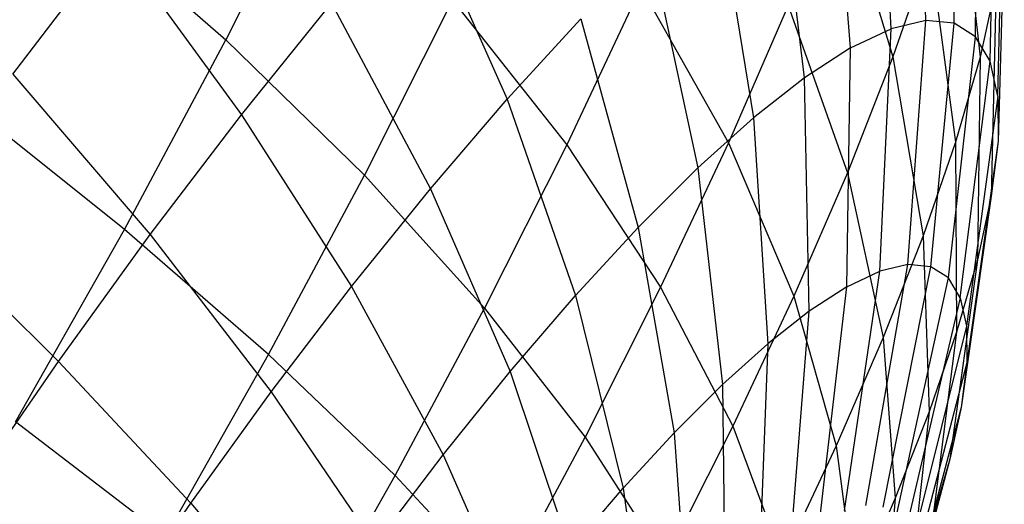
# Model space of a CAD drawing. Extents: x -11.4 to 11.4, y 1.8 to 24.6.
# Tile 41 of 199: x -0.4 to 0, y 6.2 to 6.4. Entities that reach past the tile are written whole.
import ezdxf

# ---------------------------------------------------------------- set-up
doc = ezdxf.new("R2010")
doc.units = 0
doc.header["$MEASUREMENT"] = 0
doc.layers.get('0').update_dxf_attribs({"color": 13, "linetype": 'CONTINUOUS'})

# ---------------------------------------------------------------- blocks, each defined once
blk = doc.blocks.new('GRUPUJ_4')
at = {"color": 0}
for p, q in [((11.36476, 4.55944, 3.96242), (11.36206, 4.66082, 3.96076)), ((11.36476, 4.55944, 3.96242), (11.36206, 4.66082, 3.96076)), ((11.37645, 4.55832, 4.01183), (11.37581, 4.6595, 4.01888)), ((11.37645, 4.55832, 4.01183), (11.37581, 4.6595, 4.01888)), ((11.35043, 4.55602, 3.91382), (11.34521, 4.65679, 3.90358)), ((11.35043, 4.55602, 3.91382), (11.34521, 4.65679, 3.90358)), ((11.38537, 4.55267, 4.06151), (11.38631, 4.65286, 4.07732)), ((11.38537, 4.55267, 4.06151), (11.38631, 4.65286, 4.07732)), ((11.33362, 4.54809, 3.86656), (11.32543, 4.64747, 3.84798)), ((11.33362, 4.54809, 3.86656), (11.32543, 4.64747, 3.84798)), ((11.39142, 4.54255, 4.11091), (11.39343, 4.64095, 4.13543)), ((11.39142, 4.54255, 4.11091), (11.39343, 4.64095, 4.13543)), ((11.31451, 4.53574, 3.82115), (11.30296, 4.63294, 3.79457)), ((11.31451, 4.53574, 3.82115), (11.30296, 4.63294, 3.79457)), ((11.11333, 4.62787, 4.90537), (11.07475, 4.55136, 4.94242)), ((11.11333, 4.62787, 4.90537), (11.07475, 4.55136, 4.94242)), ((11.37796, 4.62858, 4.40758), (11.38722, 4.54421, 4.35206)), ((11.37796, 4.62858, 4.40758), (11.38722, 4.54421, 4.35206)), ((11.39454, 4.52807, 4.15949), (11.3971, 4.62392, 4.19257)), ((11.39454, 4.52807, 4.15949), (11.3971, 4.62392, 4.19257)), ((11.32862, 4.61887, 4.57581), (11.35112, 4.54432, 4.51082)), ((11.32862, 4.61887, 4.57581), (11.35112, 4.54432, 4.51082)), ((11.27802, 4.61338, 3.74393), (11.29331, 4.51911, 3.7781)), ((11.27802, 4.61338, 3.74393), (11.29331, 4.51911, 3.7781)), ((11.0103, 4.60774, 4.99678), (11.07475, 4.55136, 4.94242)), ((11.0103, 4.60774, 4.99678), (11.07475, 4.55136, 4.94242)), ((11.15477, 4.60882, 3.56672), (11.19131, 4.52686, 3.61399)), ((11.15477, 4.60882, 3.56672), (11.19131, 4.52686, 3.61399)), ((11.39729, 4.60195, 4.24813), (11.3947, 4.5094, 4.20672)), ((11.39729, 4.60195, 4.24813), (11.3947, 4.5094, 4.20672)), ((10.98657, 4.53714, 3.41549), (11.02865, 4.59231, 3.44567)), ((10.98657, 4.53714, 3.41549), (11.02865, 4.59231, 3.44567)), ((11.02865, 4.59231, 3.44567), (11.08127, 4.52042, 3.49417)), ((11.02865, 4.59231, 3.44567), (11.08127, 4.52042, 3.49417)), ((11.2509, 4.58899, 3.69662), (11.27026, 4.49838, 3.73788)), ((11.2509, 4.58899, 3.69662), (11.27026, 4.49838, 3.73788)), ((11.3664, 4.58855, 4.46139), (11.35112, 4.54432, 4.51082)), ((11.3664, 4.58855, 4.46139), (11.35112, 4.54432, 4.51082)), ((11.3664, 4.58855, 4.46139), (11.37707, 4.50907, 4.39929)), ((11.3664, 4.58855, 4.46139), (11.37707, 4.50907, 4.39929)), ((11.24671, 4.57308, 4.73819), (11.21606, 4.50797, 4.77844)), ((11.24671, 4.57308, 4.73819), (11.21606, 4.50797, 4.77844)), ((11.24671, 4.57308, 4.73819), (11.28302, 4.50874, 4.6687)), ((11.24671, 4.57308, 4.73819), (11.28302, 4.50874, 4.6687)), ((11.39398, 4.57528, 4.30148), (11.38722, 4.54421, 4.35206)), ((11.39398, 4.57528, 4.30148), (11.38722, 4.54421, 4.35206)), ((11.39398, 4.57528, 4.30148), (11.39189, 4.48673, 4.25208)), ((11.39398, 4.57528, 4.30148), (11.39189, 4.48673, 4.25208)), ((11.08127, 4.52042, 3.49417), (11.11852, 4.5666, 3.52752)), ((11.08127, 4.52042, 3.49417), (11.11852, 4.5666, 3.52752)), ((11.11852, 4.5666, 3.52752), (11.1595, 4.4898, 3.57959)), ((11.11852, 4.5666, 3.52752), (11.1595, 4.4898, 3.57959)), ((11.1687, 4.56781, 4.84526), (11.13218, 4.49538, 4.88032)), ((11.1687, 4.56781, 4.84526), (11.13218, 4.49538, 4.88032)), ((11.1687, 4.56781, 4.84526), (11.21606, 4.50797, 4.77844)), ((11.1687, 4.56781, 4.84526), (11.21606, 4.50797, 4.77844)), ((11.30768, 4.56557, 4.62527), (11.28302, 4.50874, 4.6687)), ((11.30768, 4.56557, 4.62527), (11.28302, 4.50874, 4.6687)), ((11.30768, 4.56557, 4.62527), (11.33228, 4.49638, 4.55531)), ((11.30768, 4.56557, 4.62527), (11.33228, 4.49638, 4.55531)), ((11.19131, 4.52686, 3.61399), (11.22189, 4.56005, 3.65314)), ((11.19131, 4.52686, 3.61399), (11.22189, 4.56005, 3.65314)), ((11.22189, 4.56005, 3.65314), (11.2456, 4.47377, 3.70092)), ((11.22189, 4.56005, 3.65314), (11.2456, 4.47377, 3.70092)), ((11.36476, 4.55944, 3.96242), (11.35043, 4.55602, 3.91382)), ((11.36476, 4.55944, 3.96242), (11.35043, 4.55602, 3.91382)), ((11.35735, 4.45838, 3.96676), (11.36476, 4.55944, 3.96242)), ((11.35735, 4.45838, 3.96676), (11.36476, 4.55944, 3.96242)), ((11.37645, 4.55832, 4.01183), (11.36476, 4.55944, 3.96242)), ((11.37645, 4.55832, 4.01183), (11.36476, 4.55944, 3.96242)), ((11.36685, 4.45746, 4.00694), (11.37645, 4.55832, 4.01183)), ((11.36685, 4.45746, 4.00694), (11.37645, 4.55832, 4.01183)), ((11.38537, 4.55267, 4.06151), (11.37645, 4.55832, 4.01183)), ((11.38537, 4.55267, 4.06151), (11.37645, 4.55832, 4.01183)), ((11.33362, 4.54809, 3.86656), (11.35043, 4.55602, 3.91382)), ((11.33362, 4.54809, 3.86656), (11.35043, 4.55602, 3.91382)), ((11.3457, 4.45559, 3.92725), (11.35043, 4.55602, 3.91382)), ((11.3457, 4.45559, 3.92725), (11.35043, 4.55602, 3.91382)), ((11.37411, 4.45287, 4.04733), (11.38537, 4.55267, 4.06151)), ((11.37411, 4.45287, 4.04733), (11.38537, 4.55267, 4.06151)), ((11.39142, 4.54255, 4.11091), (11.38537, 4.55267, 4.06151)), ((11.39142, 4.54255, 4.11091), (11.38537, 4.55267, 4.06151)), ((11.03271, 4.47289, 4.97053), (11.07475, 4.55136, 4.94242)), ((11.03271, 4.47289, 4.97053), (11.07475, 4.55136, 4.94242)), ((11.07475, 4.55136, 4.94242), (11.13218, 4.49538, 4.88032)), ((11.07475, 4.55136, 4.94242), (11.13218, 4.49538, 4.88032)), ((11.33362, 4.54809, 3.86656), (11.31451, 4.53574, 3.82115)), ((11.33362, 4.54809, 3.86656), (11.31451, 4.53574, 3.82115)), ((11.33203, 4.44915, 3.88882), (11.33362, 4.54809, 3.86656)), ((11.33203, 4.44915, 3.88882), (11.33362, 4.54809, 3.86656)), ((11.35112, 4.54432, 4.51082), (11.33228, 4.49638, 4.55531)), ((11.35112, 4.54432, 4.51082), (11.33228, 4.49638, 4.55531)), ((11.35112, 4.54432, 4.51082), (11.36366, 4.47024, 4.44267)), ((11.35112, 4.54432, 4.51082), (11.36366, 4.47024, 4.44267)), ((11.38722, 4.54421, 4.35206), (11.37707, 4.50907, 4.39929)), ((11.38722, 4.54421, 4.35206), (11.37707, 4.50907, 4.39929)), ((11.37903, 4.44464, 4.08749), (11.39142, 4.54255, 4.11091)), ((11.37903, 4.44464, 4.08749), (11.39142, 4.54255, 4.11091)), ((11.38722, 4.54421, 4.35206), (11.38614, 4.46031, 4.29507)), ((11.38722, 4.54421, 4.35206), (11.38614, 4.46031, 4.29507)), ((11.39454, 4.52807, 4.15949), (11.39142, 4.54255, 4.11091)), ((11.39454, 4.52807, 4.15949), (11.39142, 4.54255, 4.11091)), ((10.98657, 4.53714, 3.41549), (11.04342, 4.4708, 3.46702)), ((10.98657, 4.53714, 3.41549), (11.04342, 4.4708, 3.46702)), ((11.31451, 4.53574, 3.82115), (11.29331, 4.51911, 3.7781)), ((11.31451, 4.53574, 3.82115), (11.29331, 4.51911, 3.7781)), ((11.3165, 4.43911, 3.8519), (11.31451, 4.53574, 3.82115)), ((11.3165, 4.43911, 3.8519), (11.31451, 4.53574, 3.82115)), ((11.03271, 4.47289, 4.97053), (10.96646, 4.52592, 5.02609)), ((11.03271, 4.47289, 4.97053), (10.96646, 4.52592, 5.02609)), ((11.1595, 4.4898, 3.57959), (11.19131, 4.52686, 3.61399)), ((11.1595, 4.4898, 3.57959), (11.19131, 4.52686, 3.61399)), ((11.19131, 4.52686, 3.61399), (11.2196, 4.44556, 3.66764)), ((11.19131, 4.52686, 3.61399), (11.2196, 4.44556, 3.66764)), ((11.39454, 4.52807, 4.15949), (11.38157, 4.43287, 4.12699)), ((11.39454, 4.52807, 4.15949), (11.38157, 4.43287, 4.12699)), ((11.39454, 4.52807, 4.15949), (11.3947, 4.5094, 4.20672)), ((11.39454, 4.52807, 4.15949), (11.3947, 4.5094, 4.20672)), ((11.04342, 4.4708, 3.46702), (11.08127, 4.52042, 3.49417)), ((11.04342, 4.4708, 3.46702), (11.08127, 4.52042, 3.49417)), ((11.08127, 4.52042, 3.49417), (11.1268, 4.44927, 3.55031)), ((11.08127, 4.52042, 3.49417), (11.1268, 4.44927, 3.55031)), ((11.27026, 4.49838, 3.73788), (11.29331, 4.51911, 3.7781)), ((11.27026, 4.49838, 3.73788), (11.29331, 4.51911, 3.7781)), ((11.29331, 4.51911, 3.7781), (11.29926, 4.42558, 3.8169)), ((11.29331, 4.51911, 3.7781), (11.29926, 4.42558, 3.8169)), ((11.21606, 4.50797, 4.77844), (11.18198, 4.44039, 4.81116)), ((11.21606, 4.50797, 4.77844), (11.18198, 4.44039, 4.81116)), ((11.21606, 4.50797, 4.77844), (11.25489, 4.44899, 4.70563)), ((11.21606, 4.50797, 4.77844), (11.25489, 4.44899, 4.70563)), ((11.28302, 4.50874, 4.6687), (11.25489, 4.44899, 4.70563)), ((11.28302, 4.50874, 4.6687), (11.25489, 4.44899, 4.70563)), ((11.28302, 4.50874, 4.6687), (11.31009, 4.44525, 4.59438)), ((11.28302, 4.50874, 4.6687), (11.31009, 4.44525, 4.59438)), ((11.37707, 4.50907, 4.39929), (11.36366, 4.47024, 4.44267)), ((11.37707, 4.50907, 4.39929), (11.36366, 4.47024, 4.44267)), ((11.37707, 4.50907, 4.39929), (11.37752, 4.43043, 4.33522)), ((11.37707, 4.50907, 4.39929), (11.37752, 4.43043, 4.33522)), ((11.3947, 4.5094, 4.20672), (11.3817, 4.41769, 4.16539)), ((11.3947, 4.5094, 4.20672), (11.3817, 4.41769, 4.16539)), ((11.3947, 4.5094, 4.20672), (11.39189, 4.48673, 4.25208)), ((11.3947, 4.5094, 4.20672), (11.39189, 4.48673, 4.25208)), ((11.2456, 4.47377, 3.70092), (11.27026, 4.49838, 3.73788)), ((11.2456, 4.47377, 3.70092), (11.27026, 4.49838, 3.73788)), ((11.27026, 4.49838, 3.73788), (11.28052, 4.40873, 3.7842)), ((11.27026, 4.49838, 3.73788), (11.28052, 4.40873, 3.7842)), ((11.33228, 4.49638, 4.55531), (11.31009, 4.44525, 4.59438)), ((11.33228, 4.49638, 4.55531), (11.31009, 4.44525, 4.59438)), ((11.33228, 4.49638, 4.55531), (11.34713, 4.42816, 4.48172)), ((11.33228, 4.49638, 4.55531), (11.34713, 4.42816, 4.48172)), ((11.09238, 4.4211, 4.90694), (11.13218, 4.49538, 4.88032)), ((11.09238, 4.4211, 4.90694), (11.13218, 4.49538, 4.88032)), ((11.13218, 4.49538, 4.88032), (11.18198, 4.44039, 4.81116)), ((11.13218, 4.49538, 4.88032), (11.18198, 4.44039, 4.81116)), ((11.1268, 4.44927, 3.55031), (11.1595, 4.4898, 3.57959)), ((11.1268, 4.44927, 3.55031), (11.1595, 4.4898, 3.57959)), ((11.1595, 4.4898, 3.57959), (11.19256, 4.41406, 3.63839)), ((11.1595, 4.4898, 3.57959), (11.19256, 4.41406, 3.63839)), ((11.39189, 4.48673, 4.25208), (11.37941, 4.39925, 4.20227)), ((11.39189, 4.48673, 4.25208), (11.37941, 4.39925, 4.20227)), ((11.39189, 4.48673, 4.25208), (11.38614, 4.46031, 4.29507)), ((11.39189, 4.48673, 4.25208), (11.38614, 4.46031, 4.29507)), ((10.94429, 4.47875, 3.39254), (11.00538, 4.41827, 3.44637)), ((10.94429, 4.47875, 3.39254), (11.00538, 4.41827, 3.44637)), ((10.98767, 4.39333, 4.98941), (11.03271, 4.47289, 4.97053)), ((10.98767, 4.39333, 4.98941), (11.03271, 4.47289, 4.97053)), ((11.09238, 4.4211, 4.90694), (11.03271, 4.47289, 4.97053)), ((11.09238, 4.4211, 4.90694), (11.03271, 4.47289, 4.97053)), ((11.2196, 4.44556, 3.66764), (11.2456, 4.47377, 3.70092)), ((11.2196, 4.44556, 3.66764), (11.2456, 4.47377, 3.70092)), ((11.2456, 4.47377, 3.70092), (11.26047, 4.38872, 3.75415)), ((11.2456, 4.47377, 3.70092), (11.26047, 4.38872, 3.75415)), ((11.00538, 4.41827, 3.44637), (11.04342, 4.4708, 3.46702)), ((11.00538, 4.41827, 3.44637), (11.04342, 4.4708, 3.46702)), ((11.04342, 4.4708, 3.46702), (11.09358, 4.40571, 3.52648)), ((11.04342, 4.4708, 3.46702), (11.09358, 4.40571, 3.52648)), ((11.36366, 4.47024, 4.44267), (11.34713, 4.42816, 4.48172)), ((11.36366, 4.47024, 4.44267), (11.34713, 4.42816, 4.48172)), ((11.36366, 4.47024, 4.44267), (11.36612, 4.39743, 4.3721)), ((11.36366, 4.47024, 4.44267), (11.36612, 4.39743, 4.3721)), ((11.38614, 4.46031, 4.29507), (11.37474, 4.37778, 4.23722)), ((11.38614, 4.46031, 4.29507), (11.37474, 4.37778, 4.23722)), ((11.38614, 4.46031, 4.29507), (11.37752, 4.43043, 4.33522)), ((11.38614, 4.46031, 4.29507), (11.37752, 4.43043, 4.33522)), ((11.33108, 4.35658, 3.94372), (11.3457, 4.45559, 3.92725)), ((11.33108, 4.35658, 3.94372), (11.3457, 4.45559, 3.92725)), ((11.33203, 4.44915, 3.88882), (11.3457, 4.45559, 3.92725)), ((11.33203, 4.44915, 3.88882), (11.3457, 4.45559, 3.92725)), ((11.33992, 4.3587, 3.97373), (11.35735, 4.45838, 3.96676)), ((11.33992, 4.3587, 3.97373), (11.35735, 4.45838, 3.96676)), ((11.35735, 4.45838, 3.96676), (11.3457, 4.45559, 3.92725)), ((11.35735, 4.45838, 3.96676), (11.3457, 4.45559, 3.92725)), ((11.34714, 4.35801, 4.00424), (11.36685, 4.45746, 4.00694)), ((11.34714, 4.35801, 4.00424), (11.36685, 4.45746, 4.00694)), ((11.36685, 4.45746, 4.00694), (11.35735, 4.45838, 3.96676)), ((11.36685, 4.45746, 4.00694), (11.35735, 4.45838, 3.96676)), ((11.37411, 4.45287, 4.04733), (11.36685, 4.45746, 4.00694)), ((11.37411, 4.45287, 4.04733), (11.36685, 4.45746, 4.00694)), ((11.35265, 4.35452, 4.03492), (11.37411, 4.45287, 4.04733)), ((11.35265, 4.35452, 4.03492), (11.37411, 4.45287, 4.04733)), ((11.37903, 4.44464, 4.08749), (11.37411, 4.45287, 4.04733)), ((11.37903, 4.44464, 4.08749), (11.37411, 4.45287, 4.04733)), ((11.09358, 4.40571, 3.52648), (11.1268, 4.44927, 3.55031)), ((11.09358, 4.40571, 3.52648), (11.1268, 4.44927, 3.55031)), ((11.1268, 4.44927, 3.55031), (11.16476, 4.3796, 3.6135)), ((11.1268, 4.44927, 3.55031), (11.16476, 4.3796, 3.6135)), ((11.25489, 4.44899, 4.70563), (11.22363, 4.38698, 4.73565)), ((11.25489, 4.44899, 4.70563), (11.22363, 4.38698, 4.73565)), ((11.25489, 4.44899, 4.70563), (11.2848, 4.3915, 4.6276)), ((11.25489, 4.44899, 4.70563), (11.2848, 4.3915, 4.6276)), ((11.33203, 4.44915, 3.88882), (11.3165, 4.43911, 3.8519)), ((11.33203, 4.44915, 3.88882), (11.3165, 4.43911, 3.8519)), ((11.3207, 4.35169, 3.91454), (11.33203, 4.44915, 3.88882)), ((11.3207, 4.35169, 3.91454), (11.33203, 4.44915, 3.88882)), ((11.19256, 4.41406, 3.63839), (11.2196, 4.44556, 3.66764)), ((11.19256, 4.41406, 3.63839), (11.2196, 4.44556, 3.66764)), ((11.2196, 4.44556, 3.66764), (11.23933, 4.36579, 3.72709)), ((11.2196, 4.44556, 3.66764), (11.23933, 4.36579, 3.72709)), ((11.31009, 4.44525, 4.59438), (11.2848, 4.3915, 4.6276)), ((11.31009, 4.44525, 4.59438), (11.2848, 4.3915, 4.6276)), ((11.31009, 4.44525, 4.59438), (11.32765, 4.38329, 4.51602)), ((11.31009, 4.44525, 4.59438), (11.32765, 4.38329, 4.51602)), ((11.37903, 4.44464, 4.08749), (11.35639, 4.34827, 4.06542)), ((11.37903, 4.44464, 4.08749), (11.35639, 4.34827, 4.06542)), ((11.37903, 4.44464, 4.08749), (11.38157, 4.43287, 4.12699)), ((11.37903, 4.44464, 4.08749), (11.38157, 4.43287, 4.12699)), ((11.14485, 4.37108, 4.83599), (11.18198, 4.44039, 4.81116)), ((11.14485, 4.37108, 4.83599), (11.18198, 4.44039, 4.81116)), ((11.18198, 4.44039, 4.81116), (11.22363, 4.38698, 4.73565)), ((11.18198, 4.44039, 4.81116), (11.22363, 4.38698, 4.73565)), ((11.3165, 4.43911, 3.8519), (11.29926, 4.42558, 3.8169)), ((11.3165, 4.43911, 3.8519), (11.29926, 4.42558, 3.8169)), ((11.3089, 4.34406, 3.8865), (11.3165, 4.43911, 3.8519)), ((11.3089, 4.34406, 3.8865), (11.3165, 4.43911, 3.8519)), ((11.38157, 4.43287, 4.12699), (11.35832, 4.33933, 4.09541)), ((11.38157, 4.43287, 4.12699), (11.35832, 4.33933, 4.09541)), ((11.37752, 4.43043, 4.33522), (11.36612, 4.39743, 4.3721)), ((11.37752, 4.43043, 4.33522), (11.36612, 4.39743, 4.3721)), ((11.37752, 4.43043, 4.33522), (11.36773, 4.35349, 4.26987)), ((11.37752, 4.43043, 4.33522), (11.36773, 4.35349, 4.26987)), ((11.38157, 4.43287, 4.12699), (11.3817, 4.41769, 4.16539)), ((11.38157, 4.43287, 4.12699), (11.3817, 4.41769, 4.16539)), ((11.34713, 4.42816, 4.48172), (11.32765, 4.38329, 4.51602)), ((11.34713, 4.42816, 4.48172), (11.32765, 4.38329, 4.51602)), ((11.34713, 4.42816, 4.48172), (11.35206, 4.36166, 4.4053)), ((11.34713, 4.42816, 4.48172), (11.35206, 4.36166, 4.4053)), ((11.28052, 4.40873, 3.7842), (11.29926, 4.42558, 3.8169)), ((11.28052, 4.40873, 3.7842), (11.29926, 4.42558, 3.8169)), ((11.29926, 4.42558, 3.8169), (11.29581, 4.33379, 3.85992)), ((11.29926, 4.42558, 3.8169), (11.29581, 4.33379, 3.85992)), ((10.96757, 4.36341, 3.43245), (11.00538, 4.41827, 3.44637)), ((10.96757, 4.36341, 3.43245), (11.00538, 4.41827, 3.44637)), ((11.00538, 4.41827, 3.44637), (11.06019, 4.35961, 3.50836)), ((11.00538, 4.41827, 3.44637), (11.06019, 4.35961, 3.50836)), ((11.04974, 4.34578, 4.92481), (11.09238, 4.4211, 4.90694)), ((11.04974, 4.34578, 4.92481), (11.09238, 4.4211, 4.90694)), ((11.14485, 4.37108, 4.83599), (11.09238, 4.4211, 4.90694)), ((11.14485, 4.37108, 4.83599), (11.09238, 4.4211, 4.90694)), ((11.16476, 4.3796, 3.6135), (11.19256, 4.41406, 3.63839)), ((11.16476, 4.3796, 3.6135), (11.19256, 4.41406, 3.63839)), ((11.19256, 4.41406, 3.63839), (11.21735, 4.34017, 3.70331)), ((11.19256, 4.41406, 3.63839), (11.21735, 4.34017, 3.70331)), ((11.3817, 4.41769, 4.16539), (11.35841, 4.3278, 4.12458)), ((11.3817, 4.41769, 4.16539), (11.35841, 4.3278, 4.12458)), ((11.3817, 4.41769, 4.16539), (11.37941, 4.39925, 4.20227)), ((11.3817, 4.41769, 4.16539), (11.37941, 4.39925, 4.20227)), ((11.26047, 4.38872, 3.75415), (11.28052, 4.40873, 3.7842)), ((11.26047, 4.38872, 3.75415), (11.28052, 4.40873, 3.7842)), ((11.28052, 4.40873, 3.7842), (11.28157, 4.32099, 3.83508)), ((11.28052, 4.40873, 3.7842), (11.28157, 4.32099, 3.83508)), ((11.06019, 4.35961, 3.50836), (11.09358, 4.40571, 3.52648)), ((11.06019, 4.35961, 3.50836), (11.09358, 4.40571, 3.52648)), ((11.09358, 4.40571, 3.52648), (11.13652, 4.34257, 3.59324)), ((11.09358, 4.40571, 3.52648), (11.13652, 4.34257, 3.59324)), ((11.37941, 4.39925, 4.20227), (11.35668, 4.3138, 4.15258)), ((11.37941, 4.39925, 4.20227), (11.35668, 4.3138, 4.15258)), ((11.37941, 4.39925, 4.20227), (11.37474, 4.37778, 4.23722)), ((11.37941, 4.39925, 4.20227), (11.37474, 4.37778, 4.23722)), ((11.36612, 4.39743, 4.3721), (11.35206, 4.36166, 4.4053)), ((11.36612, 4.39743, 4.3721), (11.35206, 4.36166, 4.4053)), ((11.36612, 4.39743, 4.3721), (11.35846, 4.32665, 4.29985)), ((11.36612, 4.39743, 4.3721), (11.35846, 4.32665, 4.29985)), ((11.04974, 4.34578, 4.92481), (10.98767, 4.39333, 4.98941)), ((11.04974, 4.34578, 4.92481), (10.98767, 4.39333, 4.98941)), ((11.2848, 4.3915, 4.6276), (11.25667, 4.33572, 4.6546)), ((11.2848, 4.3915, 4.6276), (11.25667, 4.33572, 4.6546)), ((11.2848, 4.3915, 4.6276), (11.30545, 4.33611, 4.54518)), ((11.2848, 4.3915, 4.6276), (11.30545, 4.33611, 4.54518)), ((11.18955, 4.32338, 4.75844), (11.22363, 4.38698, 4.73565)), ((11.18955, 4.32338, 4.75844), (11.22363, 4.38698, 4.73565)), ((11.22363, 4.38698, 4.73565), (11.25667, 4.33572, 4.6546)), ((11.22363, 4.38698, 4.73565), (11.25667, 4.33572, 4.6546)), ((11.23933, 4.36579, 3.72709), (11.26047, 4.38872, 3.75415)), ((11.23933, 4.36579, 3.72709), (11.26047, 4.38872, 3.75415)), ((11.26047, 4.38872, 3.75415), (11.26635, 4.3058, 3.81226)), ((11.26047, 4.38872, 3.75415), (11.26635, 4.3058, 3.81226)), ((11.32765, 4.38329, 4.51602), (11.30545, 4.33611, 4.54518)), ((11.32765, 4.38329, 4.51602), (11.30545, 4.33611, 4.54518)), ((11.32765, 4.38329, 4.51602), (11.3355, 4.32351, 4.43445)), ((11.32765, 4.38329, 4.51602), (11.3355, 4.32351, 4.43445)), ((11.13652, 4.34257, 3.59324), (11.16476, 4.3796, 3.6135)), ((11.13652, 4.34257, 3.59324), (11.16476, 4.3796, 3.6135)), ((11.16476, 4.3796, 3.6135), (11.19475, 4.31216, 3.68307)), ((11.16476, 4.3796, 3.6135), (11.19475, 4.31216, 3.68307)), ((11.37474, 4.37778, 4.23722), (11.35313, 4.29749, 4.17913)), ((11.37474, 4.37778, 4.23722), (11.35313, 4.29749, 4.17913)), ((11.37474, 4.37778, 4.23722), (11.36773, 4.35349, 4.26987)), ((11.37474, 4.37778, 4.23722), (11.36773, 4.35349, 4.26987)), ((11.10507, 4.30081, 4.85267), (11.14485, 4.37108, 4.83599)), ((11.10507, 4.30081, 4.85267), (11.14485, 4.37108, 4.83599)), ((11.18955, 4.32338, 4.75844), (11.14485, 4.37108, 4.83599)), ((11.18955, 4.32338, 4.75844), (11.14485, 4.37108, 4.83599)), ((11.21735, 4.34017, 3.70331), (11.23933, 4.36579, 3.72709)), ((11.21735, 4.34017, 3.70331), (11.23933, 4.36579, 3.72709)), ((11.23933, 4.36579, 3.72709), (11.2503, 4.28838, 3.79171)), ((11.23933, 4.36579, 3.72709), (11.2503, 4.28838, 3.79171)), ((11.35206, 4.36166, 4.4053), (11.3355, 4.32351, 4.43445)), ((11.35206, 4.36166, 4.4053), (11.3355, 4.32351, 4.43445)), ((11.35206, 4.36166, 4.4053), (11.34703, 4.29757, 4.32684)), ((11.35206, 4.36166, 4.4053), (11.34703, 4.29757, 4.32684)), ((11.027, 4.31145, 3.49614), (11.06019, 4.35961, 3.50836)), ((11.027, 4.31145, 3.49614), (11.06019, 4.35961, 3.50836)), ((11.06019, 4.35961, 3.50836), (11.10813, 4.30338, 3.57784)), ((11.06019, 4.35961, 3.50836), (11.10813, 4.30338, 3.57784))]:
    blk.add_line(p, q, dxfattribs=at)
blk = doc.blocks.new('SATELLITE_M_ZWIS-11230-112')
at = {"color": 0}
blk.add_blockref('GRUPUJ_4', (-11.40464, 1.84184, 0.62927), dxfattribs=at)

msp = doc.modelspace()

# ---------------------------------------------------------------- block references
at = {"color": 0}
msp.add_blockref('SATELLITE_M_ZWIS-11230-112', (0, 0), dxfattribs=at)

doc.saveas('drawing.dxf')
